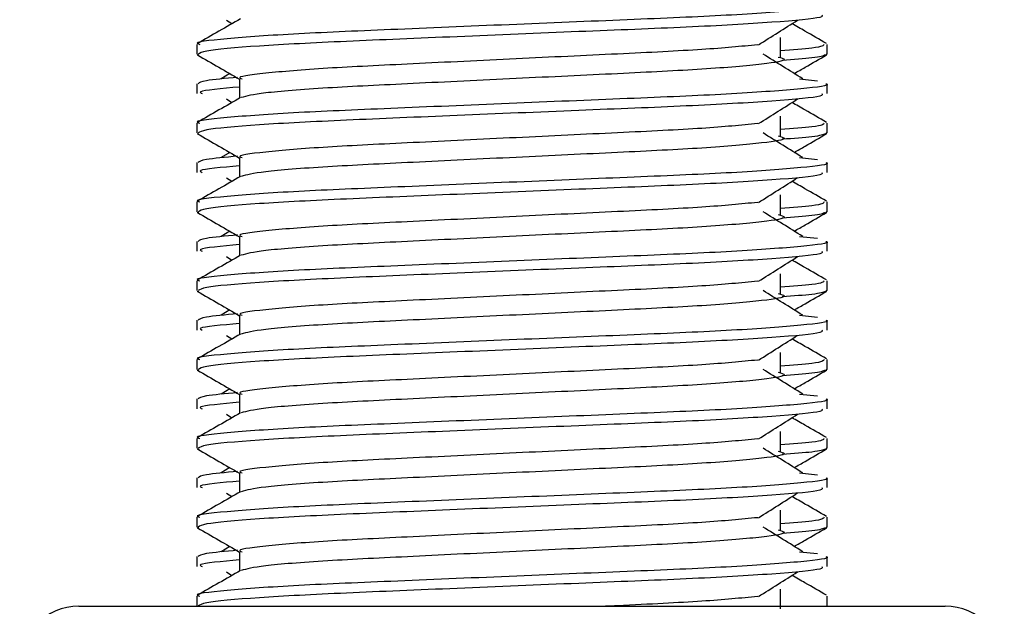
# Model space of a CAD drawing. Header units: millimetres. Extents: x 0 to 420, y 0 to 297.
# Tile 13 of 71: x 78.048 to 79.433, y 196.514 to 197.339. Entities that reach past the tile are written whole.
import ezdxf

# ---------------------------------------------------------------- set-up
doc = ezdxf.new("R2010")
doc.units = ezdxf.units.MM

msp = doc.modelspace()

# ---------------------------------------------------------------- linework, layer by layer
at = {"color": 7, "linetype": 'Continuous', "lineweight": 25}
for p, q in [((78.33848, 197.33821), (78.34633, 197.33326)), ((79.1177, 197.28634), (79.1177, 197.31403)), ((78.29705, 197.30419), (78.29705, 197.29039)), ((79.18327, 197.29039), (79.18327, 197.30419)), ((78.29732, 197.28979), (78.29955, 197.2893)), ((79.18134, 197.29039), (79.183, 197.28979)), ((78.34315, 197.26317), (78.33119, 197.25576)), ((78.35701, 197.25572), (78.35701, 197.22867)), ((79.14466, 197.25578), (79.16965, 197.25309)), ((78.29705, 197.24884), (78.29705, 197.23499)), ((79.18327, 197.23499), (79.18327, 197.24884)), ((78.33848, 197.22743), (78.34633, 197.22248)), ((79.1177, 197.17556), (79.1177, 197.20325)), ((78.29705, 197.19341), (78.29705, 197.17961)), ((79.18327, 197.17961), (79.18327, 197.19341)), ((78.29732, 197.17902), (78.29955, 197.17852)), ((79.18134, 197.17961), (79.183, 197.17902)), ((78.34315, 197.15239), (78.33119, 197.14498)), ((78.35701, 197.14494), (78.35701, 197.11789)), ((79.14466, 197.145), (79.16965, 197.14231)), ((78.29705, 197.13807), (78.29705, 197.12422)), ((79.18327, 197.12422), (79.18327, 197.13807)), ((78.33848, 197.11665), (78.34633, 197.11171)), ((79.1177, 197.06478), (79.1177, 197.09248)), ((78.29705, 197.08263), (78.29705, 197.06883)), ((79.18327, 197.06883), (79.18327, 197.08263)), ((78.29732, 197.06824), (78.29955, 197.06774)), ((79.18134, 197.06883), (79.183, 197.06824)), ((78.34315, 197.04161), (78.33119, 197.0342)), ((78.35701, 197.03417), (78.35701, 197.00711)), ((79.14466, 197.03423), (79.16965, 197.03154)), ((78.29705, 197.02729), (78.29705, 197.01344)), ((79.18327, 197.01344), (79.18327, 197.02729)), ((78.33848, 197.00587), (78.34633, 197.00093)), ((79.1177, 196.954), (79.1177, 196.9817)), ((78.29705, 196.97186), (78.29705, 196.95805)), ((79.18327, 196.95805), (79.18327, 196.97186)), ((78.29732, 196.95746), (78.29955, 196.95696)), ((79.18134, 196.95805), (79.183, 196.95746)), ((78.34315, 196.93084), (78.33119, 196.92342)), ((78.35701, 196.92339), (78.35701, 196.89633)), ((79.14466, 196.92345), (79.16965, 196.92076)), ((78.29705, 196.91651), (78.29705, 196.90266)), ((79.18327, 196.90266), (79.18327, 196.91651)), ((78.33848, 196.8951), (78.34633, 196.89015)), ((79.1177, 196.84323), (79.1177, 196.87092)), ((78.29705, 196.86108), (78.29705, 196.84728)), ((79.18327, 196.84728), (79.18327, 196.86108)), ((78.29732, 196.84669), (78.29955, 196.84619)), ((79.18134, 196.84728), (79.183, 196.84669)), ((78.34315, 196.82006), (78.33119, 196.81265)), ((78.35701, 196.81261), (78.35701, 196.78556)), ((79.14466, 196.81267), (79.16965, 196.80998)), ((78.29705, 196.80573), (78.29705, 196.79188)), ((79.18327, 196.79188), (79.18327, 196.80573)), ((78.33848, 196.78432), (78.34633, 196.77937)), ((79.1177, 196.73245), (79.1177, 196.76014)), ((78.29705, 196.7503), (78.29705, 196.7365)), ((79.18327, 196.7365), (79.18327, 196.7503)), ((78.29732, 196.73591), (78.29955, 196.73541)), ((79.18134, 196.7365), (79.183, 196.73591)), ((78.34315, 196.70928), (78.33119, 196.70187)), ((78.35701, 196.70183), (78.35701, 196.67478)), ((79.14466, 196.7019), (79.16965, 196.6992)), ((78.29705, 196.69496), (78.29705, 196.68111)), ((79.18327, 196.68111), (79.18327, 196.69496)), ((78.33848, 196.67354), (78.34633, 196.6686)), ((79.1177, 196.62167), (79.1177, 196.64937)), ((78.29705, 196.63952), (78.29705, 196.62572)), ((79.18327, 196.62572), (79.18327, 196.63952)), ((78.29732, 196.62513), (78.29955, 196.62463)), ((79.18134, 196.62572), (79.183, 196.62513)), ((78.34315, 196.5985), (78.33119, 196.59109)), ((78.35701, 196.59106), (78.35701, 196.564)), ((79.14466, 196.59112), (79.16965, 196.58843)), ((78.29705, 196.58418), (78.29705, 196.57033)), ((79.18327, 196.57033), (79.18327, 196.58418)), ((78.33848, 196.56277), (78.34633, 196.55782)), ((79.1177, 196.5109), (79.1177, 196.53859)), ((78.29705, 196.52875), (78.29705, 196.51435)), ((79.18327, 196.51435), (79.18327, 196.52875)), ((78.13088, 196.51435), (79.34943, 196.51435))]:
    msp.add_line(p, q, dxfattribs=at)
for centre, start, end in [((78.13088, 196.43127), 90, 180), ((79.34943, 196.43127), 0, 90)]:
    msp.add_arc(centre, 0.08308, start, end, dxfattribs=at)
for points, knots in [([(79.18137, 197.35962), (79.18198, 197.35942), (79.18917, 197.35708), (79.15248, 197.35258), (79.05874, 197.34526), (78.91443, 197.33914), (78.7465, 197.33228), (78.57784, 197.32513), (78.43079, 197.31913), (78.3336, 197.31199), (78.29015, 197.307), (78.29983, 197.30452), (78.30112, 197.30419)], [0, 0, 0, 0, 0.0110241, 0.1311888, 0.2546953, 0.3734373, 0.495237, 0.6181845, 0.7364377, 0.859358, 0.981202, 1, 1, 1, 1]), ([(78.35814, 197.3401), (78.34813, 197.3343), (78.32809, 197.3227), (78.30806, 197.31111), (78.29804, 197.30531)], [0, 0, 0, 0, 0.499935, 1, 1, 1, 1]), ([(79.17586, 197.34577), (79.17674, 197.34458), (79.17922, 197.34128), (79.11297, 197.33512), (78.9928, 197.32824), (78.83393, 197.32214), (78.66279, 197.31483), (78.50188, 197.30835), (78.37622, 197.30191), (78.30614, 197.29538), (78.30101, 197.2918), (78.29898, 197.29039)], [0, 0, 0, 0, 0.06875415, 0.19159131, 0.31342403, 0.43205259, 0.55548424, 0.67571462, 0.79570609, 0.91917386, 1, 1, 1, 1]), ([(79.08683, 197.30351), (79.09598, 197.3093), (79.1143, 197.32086), (79.13266, 197.33242), (79.14184, 197.33821)], [0, 0, 0, 0, 0.4999896, 1, 1, 1, 1]), ([(79.18228, 197.30531), (79.17226, 197.31111), (79.15616, 197.32042), (79.14006, 197.32974), (79.13399, 197.33326)], [0, 0, 0, 0, 0.622406, 1, 1, 1, 1]), ([(79.0857, 197.30356), (79.06227, 197.30129), (79.01471, 197.29669), (78.89032, 197.29067), (78.74578, 197.28382), (78.59977, 197.27667), (78.47266, 197.27066), (78.3886, 197.26352), (78.35104, 197.25853), (78.35944, 197.25604), (78.36058, 197.25571)], [0, 0, 0, 0, 0.1340309, 0.2719374, 0.4133992, 0.5561955, 0.6935339, 0.8362986, 0.9778119, 1, 1, 1, 1]), ([(79.17919, 197.30419), (79.17836, 197.30247), (79.17697, 197.29962), (79.13451, 197.2964), (79.1177, 197.29512)], [0, 0, 0, 0, 0.6042483, 1, 1, 1, 1]), ([(78.29794, 197.28933), (78.30796, 197.28353), (78.32765, 197.27214), (78.34734, 197.26075), (78.35701, 197.25515)], [0, 0, 0, 0, 0.5088672, 1, 1, 1, 1]), ([(79.11467, 197.28639), (79.11876, 197.28522), (79.1303, 197.2819), (79.09837, 197.27642), (79.01521, 197.2691), (78.89093, 197.26298), (78.74572, 197.25613), (78.59939, 197.24897), (78.4742, 197.24298), (78.38378, 197.23588), (78.36718, 197.23145), (78.35907, 197.22929)], [0, 0, 0, 0, 0.0638066, 0.1803218, 0.300081, 0.415215, 0.5333173, 0.6525337, 0.7671935, 0.8863835, 1, 1, 1, 1]), ([(79.14912, 197.25576), (79.13979, 197.26154), (79.12112, 197.2731), (79.10249, 197.28467), (79.09318, 197.29045)], [0, 0, 0, 0, 0.5000108, 1, 1, 1, 1]), ([(79.18076, 197.2893), (79.17764, 197.28791), (79.1721, 197.28545), (79.136, 197.28269), (79.12024, 197.28149)], [0, 0, 0, 0, 0.5635985, 1, 1, 1, 1]), ([(79.13716, 197.26317), (79.14221, 197.26609), (79.15728, 197.27481), (79.17235, 197.28353), (79.18237, 197.28933)], [0, 0, 0, 0, 0.3351873, 1, 1, 1, 1]), ([(78.35432, 197.25779), (78.3371, 197.2562), (78.3032, 197.25306), (78.30035, 197.25023), (78.29894, 197.24884)], [0, 0, 0, 0, 0.5078952, 1, 1, 1, 1]), ([(79.18137, 197.24884), (79.18198, 197.24865), (79.18917, 197.24631), (79.15248, 197.2418), (79.05874, 197.23448), (78.91443, 197.22837), (78.7465, 197.22151), (78.57784, 197.21436), (78.43079, 197.20835), (78.3336, 197.20121), (78.29015, 197.19622), (78.29983, 197.19374), (78.30112, 197.19341)], [0, 0, 0, 0, 0.0110241, 0.1311888, 0.2546953, 0.3734373, 0.495237, 0.6181845, 0.7364377, 0.859358, 0.981202, 1, 1, 1, 1]), ([(78.35701, 197.24419), (78.33187, 197.24193), (78.29597, 197.23871), (78.3025, 197.23585), (78.30446, 197.23499)], [0, 0, 0, 0, 0.7002075, 1, 1, 1, 1]), ([(78.35814, 197.22932), (78.34813, 197.22352), (78.32809, 197.21192), (78.30806, 197.20033), (78.29804, 197.19453)], [0, 0, 0, 0, 0.499935, 1, 1, 1, 1]), ([(79.17586, 197.23499), (79.17674, 197.23381), (79.17922, 197.2305), (79.11297, 197.22435), (78.9928, 197.21746), (78.83393, 197.21136), (78.66279, 197.20405), (78.50188, 197.19757), (78.37622, 197.19114), (78.30614, 197.1846), (78.30101, 197.18102), (78.29898, 197.17961)], [0, 0, 0, 0, 0.06875415, 0.19159131, 0.31342403, 0.43205259, 0.55548424, 0.67571462, 0.79570609, 0.91917386, 1, 1, 1, 1]), ([(79.08683, 197.19274), (79.09598, 197.19852), (79.1143, 197.21008), (79.13266, 197.22165), (79.14184, 197.22743)], [0, 0, 0, 0, 0.4999896, 1, 1, 1, 1]), ([(79.18228, 197.19453), (79.17226, 197.20033), (79.15616, 197.20965), (79.14006, 197.21896), (79.13399, 197.22248)], [0, 0, 0, 0, 0.622406, 1, 1, 1, 1]), ([(79.0857, 197.19278), (79.06227, 197.19051), (79.01471, 197.18592), (78.89032, 197.17989), (78.74578, 197.17305), (78.59977, 197.16589), (78.47266, 197.15989), (78.3886, 197.15274), (78.35104, 197.14775), (78.35944, 197.14527), (78.36058, 197.14493)], [0, 0, 0, 0, 0.1340309, 0.2719374, 0.4133992, 0.5561955, 0.6935339, 0.8362986, 0.9778119, 1, 1, 1, 1]), ([(79.17919, 197.19341), (79.17836, 197.19169), (79.17697, 197.18884), (79.13451, 197.18562), (79.1177, 197.18434)], [0, 0, 0, 0, 0.6042483, 1, 1, 1, 1]), ([(78.29794, 197.17855), (78.30796, 197.17276), (78.32765, 197.16136), (78.34734, 197.14997), (78.35701, 197.14437)], [0, 0, 0, 0, 0.5088672, 1, 1, 1, 1]), ([(79.11467, 197.17561), (79.11876, 197.17444), (79.1303, 197.17112), (79.09837, 197.16564), (79.01521, 197.15832), (78.89093, 197.15221), (78.74572, 197.14535), (78.59939, 197.13819), (78.4742, 197.1322), (78.38378, 197.1251), (78.36718, 197.12067), (78.35907, 197.11851)], [0, 0, 0, 0, 0.0638066, 0.1803218, 0.300081, 0.415215, 0.5333173, 0.6525337, 0.7671935, 0.8863835, 1, 1, 1, 1]), ([(79.14912, 197.14498), (79.13979, 197.15076), (79.12112, 197.16233), (79.10249, 197.17389), (79.09318, 197.17967)], [0, 0, 0, 0, 0.5000108, 1, 1, 1, 1]), ([(79.18076, 197.17852), (79.17764, 197.17713), (79.1721, 197.17467), (79.136, 197.17191), (79.12024, 197.17071)], [0, 0, 0, 0, 0.5635985, 1, 1, 1, 1]), ([(79.13716, 197.15239), (79.14221, 197.15531), (79.15728, 197.16404), (79.17235, 197.17276), (79.18237, 197.17855)], [0, 0, 0, 0, 0.3351873, 1, 1, 1, 1]), ([(78.35432, 197.14702), (78.3371, 197.14542), (78.3032, 197.14228), (78.30035, 197.13946), (78.29894, 197.13807)], [0, 0, 0, 0, 0.5078952, 1, 1, 1, 1]), ([(79.18137, 197.13807), (79.18198, 197.13787), (79.18917, 197.13553), (79.15248, 197.13102), (79.05874, 197.12371), (78.91443, 197.11759), (78.7465, 197.11073), (78.57784, 197.10358), (78.43079, 197.09757), (78.3336, 197.09043), (78.29015, 197.08544), (78.29983, 197.08297), (78.30112, 197.08263)], [0, 0, 0, 0, 0.0110241, 0.1311888, 0.2546953, 0.3734373, 0.495237, 0.6181845, 0.7364377, 0.859358, 0.981202, 1, 1, 1, 1]), ([(78.35701, 197.13341), (78.33187, 197.13115), (78.29597, 197.12793), (78.3025, 197.12507), (78.30446, 197.12422)], [0, 0, 0, 0, 0.7002075, 1, 1, 1, 1]), ([(78.35814, 197.11855), (78.34813, 197.11275), (78.32809, 197.10115), (78.30806, 197.08955), (78.29804, 197.08375)], [0, 0, 0, 0, 0.499935, 1, 1, 1, 1]), ([(79.17586, 197.12422), (79.17674, 197.12303), (79.17922, 197.11972), (79.11297, 197.11357), (78.9928, 197.10669), (78.83393, 197.10058), (78.66279, 197.09328), (78.50188, 197.08679), (78.37622, 197.08036), (78.30614, 197.07382), (78.30101, 197.07025), (78.29898, 197.06883)], [0, 0, 0, 0, 0.06875415, 0.19159131, 0.31342403, 0.43205259, 0.55548424, 0.67571462, 0.79570609, 0.91917386, 1, 1, 1, 1]), ([(79.08683, 197.08196), (79.09598, 197.08774), (79.1143, 197.09931), (79.13266, 197.11087), (79.14184, 197.11665)], [0, 0, 0, 0, 0.4999896, 1, 1, 1, 1]), ([(79.18228, 197.08375), (79.17226, 197.08955), (79.15616, 197.09887), (79.14006, 197.10819), (79.13399, 197.11171)], [0, 0, 0, 0, 0.622406, 1, 1, 1, 1]), ([(79.0857, 197.082), (79.06227, 197.07974), (79.01471, 197.07514), (78.89032, 197.06911), (78.74578, 197.06227), (78.59977, 197.05511), (78.47266, 197.04911), (78.3886, 197.04197), (78.35104, 197.03697), (78.35944, 197.03449), (78.36058, 197.03415)], [0, 0, 0, 0, 0.1340309, 0.2719374, 0.4133992, 0.5561955, 0.6935339, 0.8362986, 0.9778119, 1, 1, 1, 1]), ([(79.17919, 197.08263), (79.17836, 197.08091), (79.17697, 197.07806), (79.13451, 197.07484), (79.1177, 197.07357)], [0, 0, 0, 0, 0.6042483, 1, 1, 1, 1]), ([(78.29794, 197.06778), (78.30796, 197.06198), (78.32765, 197.05059), (78.34734, 197.03919), (78.35701, 197.03359)], [0, 0, 0, 0, 0.5088672, 1, 1, 1, 1]), ([(79.11467, 197.06484), (79.11876, 197.06366), (79.1303, 197.06034), (79.09837, 197.05486), (79.01521, 197.04755), (78.89093, 197.04143), (78.74572, 197.03457), (78.59939, 197.02742), (78.4742, 197.02142), (78.38378, 197.01433), (78.36718, 197.0099), (78.35907, 197.00773)], [0, 0, 0, 0, 0.0638066, 0.1803218, 0.300081, 0.415215, 0.5333173, 0.6525337, 0.7671935, 0.8863835, 1, 1, 1, 1]), ([(79.14912, 197.0342), (79.13979, 197.03998), (79.12112, 197.05155), (79.10249, 197.06311), (79.09318, 197.06889)], [0, 0, 0, 0, 0.5000108, 1, 1, 1, 1]), ([(79.18076, 197.06774), (79.17764, 197.06635), (79.1721, 197.06389), (79.136, 197.06114), (79.12024, 197.05994)], [0, 0, 0, 0, 0.5635985, 1, 1, 1, 1]), ([(79.13716, 197.04161), (79.14221, 197.04454), (79.15728, 197.05326), (79.17235, 197.06198), (79.18237, 197.06778)], [0, 0, 0, 0, 0.33518732, 1, 1, 1, 1]), ([(78.35432, 197.03624), (78.3371, 197.03464), (78.3032, 197.0315), (78.30035, 197.02868), (78.29894, 197.02729)], [0, 0, 0, 0, 0.5078952, 1, 1, 1, 1]), ([(79.18137, 197.02729), (79.18198, 197.02709), (79.18917, 197.02475), (79.15248, 197.02025), (79.05874, 197.01293), (78.91443, 197.00681), (78.7465, 196.99995), (78.57784, 196.9928), (78.43079, 196.9868), (78.3336, 196.97965), (78.29015, 196.97467), (78.29983, 196.97219), (78.30112, 196.97186)], [0, 0, 0, 0, 0.0110241, 0.1311888, 0.2546953, 0.3734373, 0.495237, 0.6181845, 0.7364377, 0.859358, 0.981202, 1, 1, 1, 1]), ([(78.35701, 197.02264), (78.33187, 197.02038), (78.29597, 197.01715), (78.3025, 197.0143), (78.30446, 197.01344)], [0, 0, 0, 0, 0.7002075, 1, 1, 1, 1]), ([(78.35814, 197.00777), (78.34813, 197.00197), (78.32809, 196.99037), (78.30806, 196.97878), (78.29804, 196.97298)], [0, 0, 0, 0, 0.49993496, 1, 1, 1, 1]), ([(79.17586, 197.01344), (79.17674, 197.01225), (79.17922, 197.00894), (79.11297, 197.00279), (78.9928, 196.99591), (78.83393, 196.98981), (78.66279, 196.9825), (78.50188, 196.97601), (78.37622, 196.96958), (78.30614, 196.96304), (78.30101, 196.95947), (78.29898, 196.95805)], [0, 0, 0, 0, 0.0687542, 0.1915913, 0.313424, 0.4320526, 0.5554842, 0.6757146, 0.7957061, 0.9191739, 1, 1, 1, 1]), ([(79.08683, 196.97118), (79.09598, 196.97696), (79.1143, 196.98853), (79.13266, 197.00009), (79.14184, 197.00587)], [0, 0, 0, 0, 0.4999896, 1, 1, 1, 1]), ([(79.18228, 196.97298), (79.17226, 196.97878), (79.15616, 196.98809), (79.14006, 196.99741), (79.13399, 197.00093)], [0, 0, 0, 0, 0.622406, 1, 1, 1, 1]), ([(79.0857, 196.97122), (79.06227, 196.96896), (79.01471, 196.96436), (78.89032, 196.95834), (78.74578, 196.95149), (78.59977, 196.94434), (78.47266, 196.93833), (78.3886, 196.93119), (78.35104, 196.9262), (78.35944, 196.92371), (78.36058, 196.92338)], [0, 0, 0, 0, 0.1340309, 0.2719374, 0.4133992, 0.5561955, 0.6935339, 0.8362986, 0.9778119, 1, 1, 1, 1]), ([(79.17919, 196.97186), (79.17836, 196.97013), (79.17697, 196.96729), (79.13451, 196.96406), (79.1177, 196.96279)], [0, 0, 0, 0, 0.6042483, 1, 1, 1, 1]), ([(78.29794, 196.957), (78.30796, 196.9512), (78.32765, 196.93981), (78.34734, 196.92841), (78.35701, 196.92282)], [0, 0, 0, 0, 0.5088672, 1, 1, 1, 1]), ([(79.11467, 196.95406), (79.11876, 196.95289), (79.1303, 196.94957), (79.09837, 196.94408), (79.01521, 196.93677), (78.89093, 196.93065), (78.74572, 196.92379), (78.59939, 196.91664), (78.4742, 196.91065), (78.38378, 196.90355), (78.36718, 196.89912), (78.35907, 196.89696)], [0, 0, 0, 0, 0.0638066, 0.1803218, 0.300081, 0.415215, 0.5333173, 0.6525337, 0.7671935, 0.8863835, 1, 1, 1, 1]), ([(79.14912, 196.92342), (79.13979, 196.92921), (79.12112, 196.94077), (79.10249, 196.95234), (79.09318, 196.95812)], [0, 0, 0, 0, 0.5000108, 1, 1, 1, 1]), ([(79.18076, 196.95696), (79.17764, 196.95558), (79.1721, 196.95311), (79.136, 196.95036), (79.12024, 196.94916)], [0, 0, 0, 0, 0.5635985, 1, 1, 1, 1]), ([(79.13716, 196.93084), (79.14221, 196.93376), (79.15728, 196.94248), (79.17235, 196.9512), (79.18237, 196.957)], [0, 0, 0, 0, 0.33518732, 1, 1, 1, 1]), ([(78.35432, 196.92546), (78.3371, 196.92387), (78.3032, 196.92073), (78.30035, 196.9179), (78.29894, 196.91651)], [0, 0, 0, 0, 0.5078952, 1, 1, 1, 1]), ([(79.18137, 196.91651), (79.18198, 196.91631), (79.18917, 196.91397), (79.15248, 196.90947), (79.05874, 196.90215), (78.91443, 196.89603), (78.7465, 196.88918), (78.57784, 196.88202), (78.43079, 196.87602), (78.3336, 196.86888), (78.29015, 196.86389), (78.29983, 196.86141), (78.30112, 196.86108)], [0, 0, 0, 0, 0.0110241, 0.1311888, 0.2546953, 0.3734373, 0.495237, 0.6181845, 0.7364377, 0.859358, 0.981202, 1, 1, 1, 1]), ([(78.35701, 196.91186), (78.33187, 196.9096), (78.29597, 196.90637), (78.3025, 196.90352), (78.30446, 196.90266)], [0, 0, 0, 0, 0.7002075, 1, 1, 1, 1]), ([(78.35814, 196.89699), (78.34813, 196.89119), (78.32809, 196.87959), (78.30806, 196.868), (78.29804, 196.8622)], [0, 0, 0, 0, 0.49993496, 1, 1, 1, 1]), ([(79.17586, 196.90266), (79.17674, 196.90147), (79.17922, 196.89817), (79.11297, 196.89202), (78.9928, 196.88513), (78.83393, 196.87903), (78.66279, 196.87172), (78.50188, 196.86524), (78.37622, 196.8588), (78.30614, 196.85227), (78.30101, 196.84869), (78.29898, 196.84728)], [0, 0, 0, 0, 0.0687542, 0.1915913, 0.313424, 0.4320526, 0.5554842, 0.6757146, 0.7957061, 0.9191739, 1, 1, 1, 1]), ([(79.08683, 196.86041), (79.09598, 196.86619), (79.1143, 196.87775), (79.13266, 196.88932), (79.14184, 196.8951)], [0, 0, 0, 0, 0.4999896, 1, 1, 1, 1]), ([(79.18228, 196.8622), (79.17226, 196.868), (79.15616, 196.87731), (79.14006, 196.88663), (79.13399, 196.89015)], [0, 0, 0, 0, 0.622406, 1, 1, 1, 1]), ([(79.0857, 196.86045), (79.06227, 196.85818), (79.01471, 196.85358), (78.89032, 196.84756), (78.74578, 196.84071), (78.59977, 196.83356), (78.47266, 196.82755), (78.3886, 196.82041), (78.35104, 196.81542), (78.35944, 196.81293), (78.36058, 196.8126)], [0, 0, 0, 0, 0.1340309, 0.2719374, 0.4133992, 0.5561955, 0.6935339, 0.8362986, 0.9778119, 1, 1, 1, 1]), ([(79.17919, 196.86108), (79.17836, 196.85936), (79.17697, 196.85651), (79.13451, 196.85329), (79.1177, 196.85201)], [0, 0, 0, 0, 0.6042483, 1, 1, 1, 1]), ([(78.29794, 196.84622), (78.30796, 196.84042), (78.32765, 196.82903), (78.34734, 196.81764), (78.35701, 196.81204)], [0, 0, 0, 0, 0.5088672, 1, 1, 1, 1]), ([(79.11467, 196.84328), (79.11876, 196.84211), (79.1303, 196.83879), (79.09837, 196.83331), (79.01521, 196.82599), (78.89093, 196.81987), (78.74572, 196.81302), (78.59939, 196.80586), (78.4742, 196.79987), (78.38378, 196.79277), (78.36718, 196.78834), (78.35907, 196.78618)], [0, 0, 0, 0, 0.0638066, 0.1803218, 0.300081, 0.415215, 0.5333173, 0.6525337, 0.7671935, 0.8863835, 1, 1, 1, 1]), ([(79.14912, 196.81265), (79.13979, 196.81843), (79.12112, 196.82999), (79.10249, 196.84156), (79.09318, 196.84734)], [0, 0, 0, 0, 0.5000108, 1, 1, 1, 1]), ([(79.18076, 196.84619), (79.17764, 196.8448), (79.1721, 196.84234), (79.136, 196.83958), (79.12024, 196.83838)], [0, 0, 0, 0, 0.5635985, 1, 1, 1, 1]), ([(79.13716, 196.82006), (79.14221, 196.82298), (79.15728, 196.8317), (79.17235, 196.84042), (79.18237, 196.84622)], [0, 0, 0, 0, 0.3351873, 1, 1, 1, 1]), ([(78.35432, 196.81468), (78.3371, 196.81309), (78.3032, 196.80995), (78.30035, 196.80712), (78.29894, 196.80573)], [0, 0, 0, 0, 0.5078952, 1, 1, 1, 1]), ([(79.18137, 196.80573), (79.18198, 196.80554), (79.18917, 196.8032), (79.15248, 196.79869), (79.05874, 196.79137), (78.91443, 196.78526), (78.7465, 196.7784), (78.57784, 196.77125), (78.43079, 196.76524), (78.3336, 196.7581), (78.29015, 196.75311), (78.29983, 196.75063), (78.30112, 196.7503)], [0, 0, 0, 0, 0.0110241, 0.1311888, 0.2546953, 0.3734373, 0.495237, 0.6181845, 0.7364377, 0.859358, 0.981202, 1, 1, 1, 1]), ([(78.35701, 196.80108), (78.33187, 196.79882), (78.29597, 196.7956), (78.3025, 196.79274), (78.30446, 196.79188)], [0, 0, 0, 0, 0.7002075, 1, 1, 1, 1]), ([(78.35814, 196.78621), (78.34813, 196.78041), (78.32809, 196.76882), (78.30806, 196.75722), (78.29804, 196.75142)], [0, 0, 0, 0, 0.49993496, 1, 1, 1, 1]), ([(79.17586, 196.79188), (79.17674, 196.7907), (79.17922, 196.78739), (79.11297, 196.78124), (78.9928, 196.77435), (78.83393, 196.76825), (78.66279, 196.76095), (78.50188, 196.75446), (78.37622, 196.74803), (78.30614, 196.74149), (78.30101, 196.73791), (78.29898, 196.7365)], [0, 0, 0, 0, 0.0687542, 0.1915913, 0.313424, 0.4320526, 0.5554842, 0.6757146, 0.7957061, 0.9191739, 1, 1, 1, 1]), ([(79.08683, 196.74963), (79.09598, 196.75541), (79.1143, 196.76697), (79.13266, 196.77854), (79.14184, 196.78432)], [0, 0, 0, 0, 0.4999896, 1, 1, 1, 1]), ([(79.18228, 196.75142), (79.17226, 196.75722), (79.15616, 196.76654), (79.14006, 196.77586), (79.13399, 196.77937)], [0, 0, 0, 0, 0.622406, 1, 1, 1, 1]), ([(79.0857, 196.74967), (79.06227, 196.7474), (79.01471, 196.74281), (78.89032, 196.73678), (78.74578, 196.72994), (78.59977, 196.72278), (78.47266, 196.71678), (78.3886, 196.70963), (78.35104, 196.70464), (78.35944, 196.70216), (78.36058, 196.70182)], [0, 0, 0, 0, 0.1340309, 0.2719374, 0.4133992, 0.5561955, 0.6935339, 0.8362986, 0.9778119, 1, 1, 1, 1]), ([(79.17919, 196.7503), (79.17836, 196.74858), (79.17697, 196.74573), (79.13451, 196.74251), (79.1177, 196.74123)], [0, 0, 0, 0, 0.6042483, 1, 1, 1, 1]), ([(78.29794, 196.73544), (78.30796, 196.72965), (78.32765, 196.71826), (78.34734, 196.70686), (78.35701, 196.70126)], [0, 0, 0, 0, 0.5088672, 1, 1, 1, 1]), ([(79.11467, 196.73251), (79.11876, 196.73133), (79.1303, 196.72801), (79.09837, 196.72253), (79.01521, 196.71522), (78.89093, 196.7091), (78.74572, 196.70224), (78.59939, 196.69508), (78.4742, 196.68909), (78.38378, 196.68199), (78.36718, 196.67756), (78.35907, 196.6754)], [0, 0, 0, 0, 0.0638066, 0.1803218, 0.300081, 0.415215, 0.5333173, 0.6525337, 0.7671935, 0.8863835, 1, 1, 1, 1]), ([(79.14912, 196.70187), (79.13979, 196.70765), (79.12112, 196.71922), (79.10249, 196.73078), (79.09318, 196.73656)], [0, 0, 0, 0, 0.5000108, 1, 1, 1, 1]), ([(79.18076, 196.73541), (79.17764, 196.73402), (79.1721, 196.73156), (79.136, 196.72881), (79.12024, 196.7276)], [0, 0, 0, 0, 0.5635985, 1, 1, 1, 1]), ([(79.13716, 196.70928), (79.14221, 196.7122), (79.15728, 196.72093), (79.17235, 196.72965), (79.18237, 196.73544)], [0, 0, 0, 0, 0.3351873, 1, 1, 1, 1]), ([(78.35432, 196.70391), (78.3371, 196.70231), (78.3032, 196.69917), (78.30035, 196.69635), (78.29894, 196.69496)], [0, 0, 0, 0, 0.5078952, 1, 1, 1, 1]), ([(79.18137, 196.69496), (79.18198, 196.69476), (79.18917, 196.69242), (79.15248, 196.68791), (79.05874, 196.6806), (78.91443, 196.67448), (78.7465, 196.66762), (78.57784, 196.66047), (78.43079, 196.65446), (78.3336, 196.64732), (78.29015, 196.64234), (78.29983, 196.63986), (78.30112, 196.63952)], [0, 0, 0, 0, 0.0110241, 0.1311888, 0.2546953, 0.3734373, 0.495237, 0.6181845, 0.7364377, 0.859358, 0.981202, 1, 1, 1, 1]), ([(78.35701, 196.6903), (78.33187, 196.68805), (78.29597, 196.68482), (78.3025, 196.68196), (78.30446, 196.68111)], [0, 0, 0, 0, 0.7002075, 1, 1, 1, 1]), ([(78.35814, 196.67544), (78.34813, 196.66964), (78.32809, 196.65804), (78.30806, 196.64644), (78.29804, 196.64065)], [0, 0, 0, 0, 0.49993496, 1, 1, 1, 1]), ([(79.17586, 196.68111), (79.17674, 196.67992), (79.17922, 196.67661), (79.11297, 196.67046), (78.9928, 196.66358), (78.83393, 196.65747), (78.66279, 196.65017), (78.50188, 196.64368), (78.37622, 196.63725), (78.30614, 196.63071), (78.30101, 196.62714), (78.29898, 196.62572)], [0, 0, 0, 0, 0.0687542, 0.1915913, 0.313424, 0.4320526, 0.5554842, 0.6757146, 0.7957061, 0.9191739, 1, 1, 1, 1]), ([(79.08683, 196.63885), (79.09598, 196.64463), (79.1143, 196.6562), (79.13266, 196.66776), (79.14184, 196.67354)], [0, 0, 0, 0, 0.4999896, 1, 1, 1, 1]), ([(79.18228, 196.64065), (79.17226, 196.64644), (79.15616, 196.65576), (79.14006, 196.66508), (79.13399, 196.6686)], [0, 0, 0, 0, 0.622406, 1, 1, 1, 1]), ([(79.0857, 196.63889), (79.06227, 196.63663), (79.01471, 196.63203), (78.89032, 196.62601), (78.74578, 196.61916), (78.59977, 196.612), (78.47266, 196.606), (78.3886, 196.59886), (78.35104, 196.59386), (78.35944, 196.59138), (78.36058, 196.59104)], [0, 0, 0, 0, 0.1340309, 0.2719374, 0.4133992, 0.5561955, 0.6935339, 0.8362986, 0.9778119, 1, 1, 1, 1]), ([(79.17919, 196.63952), (79.17836, 196.6378), (79.17697, 196.63495), (79.13451, 196.63173), (79.1177, 196.63046)], [0, 0, 0, 0, 0.6042483, 1, 1, 1, 1]), ([(78.29794, 196.62467), (78.30796, 196.61887), (78.32765, 196.60748), (78.34734, 196.59608), (78.35701, 196.59048)], [0, 0, 0, 0, 0.5088672, 1, 1, 1, 1]), ([(79.11467, 196.62173), (79.11876, 196.62055), (79.1303, 196.61723), (79.09837, 196.61175), (79.01521, 196.60444), (78.89093, 196.59832), (78.74572, 196.59146), (78.59939, 196.58431), (78.4742, 196.57831), (78.38378, 196.57122), (78.36718, 196.56679), (78.35907, 196.56462)], [0, 0, 0, 0, 0.0638066, 0.1803218, 0.300081, 0.415215, 0.5333173, 0.6525337, 0.7671935, 0.8863835, 1, 1, 1, 1]), ([(79.14912, 196.59109), (79.13979, 196.59687), (79.12112, 196.60844), (79.10249, 196.62), (79.09318, 196.62579)], [0, 0, 0, 0, 0.5000108, 1, 1, 1, 1]), ([(79.18076, 196.62463), (79.17764, 196.62324), (79.1721, 196.62078), (79.136, 196.61803), (79.12024, 196.61683)], [0, 0, 0, 0, 0.5635985, 1, 1, 1, 1]), ([(79.13716, 196.5985), (79.14221, 196.60143), (79.15728, 196.61015), (79.17235, 196.61887), (79.18237, 196.62467)], [0, 0, 0, 0, 0.3351873, 1, 1, 1, 1]), ([(78.35432, 196.59313), (78.3371, 196.59154), (78.3032, 196.5884), (78.30035, 196.58557), (78.29894, 196.58418)], [0, 0, 0, 0, 0.5078952, 1, 1, 1, 1]), ([(79.18137, 196.58418), (79.18198, 196.58398), (79.18917, 196.58164), (79.15248, 196.57714), (79.05874, 196.56982), (78.91443, 196.5637), (78.7465, 196.55684), (78.57784, 196.54969), (78.43079, 196.54369), (78.3336, 196.53654), (78.29015, 196.53156), (78.29983, 196.52908), (78.30112, 196.52875)], [0, 0, 0, 0, 0.0110241, 0.1311888, 0.2546953, 0.3734373, 0.495237, 0.6181845, 0.7364377, 0.859358, 0.981202, 1, 1, 1, 1]), ([(78.35701, 196.57953), (78.33187, 196.57727), (78.29597, 196.57404), (78.3025, 196.57119), (78.30446, 196.57033)], [0, 0, 0, 0, 0.7002075, 1, 1, 1, 1]), ([(78.35814, 196.56466), (78.34813, 196.55886), (78.32809, 196.54726), (78.30806, 196.53567), (78.29804, 196.52987)], [0, 0, 0, 0, 0.499935, 1, 1, 1, 1]), ([(79.17586, 196.57033), (79.17674, 196.56914), (79.17922, 196.56584), (79.11297, 196.55968), (78.9928, 196.5528), (78.83393, 196.5467), (78.66279, 196.53939), (78.50188, 196.53291), (78.37622, 196.52647), (78.30614, 196.51994), (78.30101, 196.51636), (78.29898, 196.51494)], [0, 0, 0, 0, 0.06875415, 0.19159131, 0.31342403, 0.43205259, 0.55548424, 0.67571462, 0.79570609, 0.91917386, 1, 1, 1, 1]), ([(79.08683, 196.52807), (79.09598, 196.53386), (79.1143, 196.54542), (79.13266, 196.55698), (79.14184, 196.56277)], [0, 0, 0, 0, 0.4999896, 1, 1, 1, 1]), ([(79.18228, 196.52987), (79.17226, 196.53567), (79.15616, 196.54498), (79.14006, 196.5543), (79.13399, 196.55782)], [0, 0, 0, 0, 0.622406, 1, 1, 1, 1]), ([(79.0857, 196.52812), (79.06205, 196.52584), (79.01406, 196.52122), (78.92952, 196.51712), (78.87725, 196.51463), (78.87154, 196.51435)], [0, 0, 0, 0, 0.4640521, 0.9415225, 1, 1, 1, 1])]:
    msp.add_open_spline(points, degree=3, knots=knots, dxfattribs=at)

doc.saveas('drawing.dxf')
